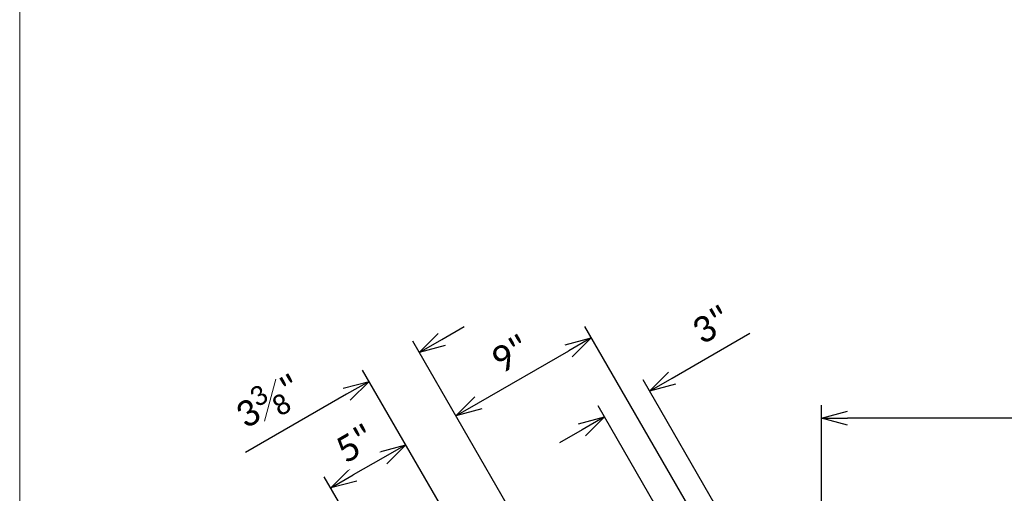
# Model space of a CAD drawing. Header units: metres. Extents: x -138 to 797, y -50 to 519.
# Tile 168 of 256: x -113 to -56, y 413 to 441. Entities that reach past the tile are written whole.
import ezdxf
from ezdxf.enums import TextEntityAlignment as Align

# ---------------------------------------------------------------- set-up
doc = ezdxf.new("R2010")
doc.units = ezdxf.units.M
doc.header["$MEASUREMENT"] = 0
doc.layers.add('B_ANNO_DIM', color=7, linetype='Continuous', lineweight=18)
doc.layers.add('B_ANNO_TEXT', color=7, linetype='Continuous', lineweight=18)
doc.layers.add('B_ANNO_NOPLOT', color=47, linetype='Continuous', lineweight=18, plot=False)
doc.styles.add('Annotative', font='calibri.ttf', dxfattribs={"height": 0.0625})
doc.styles.get("Standard").update_dxf_attribs({"font": 'calibri.ttf'})
doc.dimstyles.new('Annotative', dxfattribs={"dimscale": 0, "dimtxt": 0.0625, "dimasz": 0.0625, "dimexe": 0.03125, "dimexo": 0.03125, "dimgap": 0.03125, "dimtad": 1, "dimdec": 3, "dimzin": 3, "dimdsep": 46, "dimlunit": 4, "dimtxsty": 'Standard', "dimblk": 'OPEN30', "dimcen": 0.03125, "dimaunit": 1, "dimadec": 0, "dimazin": 3, "dimtfac": 0.75, "dimtdec": 3, "dimtofl": 0, "dimtmove": 0, "dimatfit": 3, "dimldrblk": 'OPEN30', "dimfxl": 1, "dimtfill": 1, "dimfrac": 1, "dimtolj": 1, "dimtzin": 0, "dimarcsym": 0})

# ---------------------------------------------------------------- blocks, each defined once
blk = doc.blocks.new('INS_JTSS_ATGRSDWK+SF_BASE')
at = {"layer": 'B_ANNO_NOPLOT', "flags": 128}
blk.add_lwpolyline([(0, 0), (0, 252), (323.9277, 252), (323.9277, 238.8552), (378, 238.8552), (378, 40.4996), (316.5708, 40.4996), (316.5708, 0)], close=True, dxfattribs=at)
at = {"layer": 'B_ANNO_DIM', "lineweight": 30}
blk.add_attdef('DIM7', text='', height=1.5, rotation=90, dxfattribs=at).set_placement((10.2845, -92.1878), align=Align.MIDDLE_CENTER)
for tag, p in [('BAR1', (10.7294, -248.1165)), ('BAR3', (129.0984, -257.5272))]:
    blk.add_attdef(tag, text='', height=1.5, dxfattribs=at).set_placement(p, align=Align.TOP_LEFT)
at = {"layer": 'B_ANNO_DIM', "style": 'Annotative'}
for tag, p in [('BAR2', (96.1024, -274.8563)), ('BAR4', (122.9444, -296.1127))]:
    blk.add_attdef(tag, text='', height=1.5, dxfattribs=at).set_placement(p, align=Align.TOP_LEFT)
at = {"layer": 'B_ANNO_TEXT', "style": 'Annotative'}
for tag, p in [('SS', (321.0554, -84.683)), ('BID#', (275.9705, -312.1489))]:
    blk.add_attdef(tag, p, '', height=1.5, dxfattribs=at)
blk = doc.blocks.new('_Open30')
at = {"color": 0, "linetype": 'ByBlock', "lineweight": -2}
for p, q in [((-1, 0.268), (0, 0)), ((0, 0), (-1, -0.268)), ((0, 0), (-1, 0))]:
    blk.add_line(p, q, dxfattribs=at)
blk = doc.blocks.new('*D1780')
at = {"layer": 'B_ANNO_DIM', "color": 0, "lineweight": -2, "transparency": 16777216}
for p, q in [((24.391, 155.489), (25.69, 156.239)), ((29.423, 143.773), (22.717, 155.388)), ((25.557, 143.773), (19.817, 153.714)), ((18.893, 152.315), (13.056, 148.944))]:
    blk.add_line(p, q, dxfattribs=at)
at = {"layer": 'Defpoints', "color": 0, "transparency": 16777216}
for p in [(23.092, 154.739), (25.932, 143.124), (29.798, 143.124)]:
    blk.add_point(p, dxfattribs=at)
at = {"layer": 'B_ANNO_DIM', "color": 0, "lineweight": -2, "transparency": 16777216, "xscale": 1.5, "yscale": 1.5, "zscale": 1.5}
for p, rotation in [((23.092, 154.739), 210.0000000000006), ((20.192, 153.065), 30.00000000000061)]:
    blk.add_blockref('_Open30', p, dxfattribs=dict(at, rotation=rotation))
at = {"layer": 'B_ANNO_DIM', "color": 0, "transparency": 16777216, "insert": (14.368, 151.912), "char_height": 1.5, "attachment_point": 5, "rotation": 30, "bg_fill": 3, "box_fill_scale": 1.25, "bg_fill_color": 256, "bg_fill_true_color": 13158600, "bg_fill_transparency": 0}
blk.add_mtext('\\A1;3{\\H0.75x;\\S3#8;}"', dxfattribs=at)
blk = doc.blocks.new('*D1779')
at = {"layer": 'B_ANNO_DIM', "color": 0, "lineweight": -2, "transparency": 16777216}
for p, q in [((39.851, 143.773), (32.656, 156.237)), ((26.508, 151.822), (31.732, 154.837))]:
    blk.add_line(p, q, dxfattribs=at)
at = {"layer": 'Defpoints', "color": 0, "transparency": 16777216}
for p in [(33.031, 155.587), (25.209, 151.072), (40.226, 143.124)]:
    blk.add_point(p, dxfattribs=at)
at = {"layer": 'B_ANNO_DIM', "color": 0, "lineweight": -2, "transparency": 16777216, "xscale": 1.5, "yscale": 1.5, "zscale": 1.5}
for p, rotation in [((33.031, 155.587), 30.00000000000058), ((25.209, 151.072), 210.0000000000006)]:
    blk.add_blockref('_Open30', p, dxfattribs=dict(at, rotation=rotation))
at = {"layer": 'B_ANNO_DIM', "color": 0, "transparency": 16777216, "insert": (28.361, 154.644), "char_height": 1.5, "attachment_point": 5, "rotation": 30, "bg_fill": 3, "box_fill_scale": 1.25, "bg_fill_color": 256, "bg_fill_true_color": 13158600, "bg_fill_transparency": 0}
blk.add_mtext('\\A1;9"', dxfattribs=at)
blk = doc.blocks.new('*D3122')
at = {"layer": 'B_ANNO_DIM', "color": 0, "lineweight": -2, "transparency": 16777216}
for p, q in [((46.343, 137.374), (46.343, 151.691)), ((108.044, 136.031), (108.044, 151.691)), ((106.544, 150.941), (47.843, 150.941))]:
    blk.add_line(p, q, dxfattribs=at)
at = {"layer": 'Defpoints', "color": 0, "transparency": 16777216}
for p in [(46.343, 150.941), (46.343, 136.624), (108.044, 135.281)]:
    blk.add_point(p, dxfattribs=at)
at = {"layer": 'B_ANNO_DIM', "color": 0, "lineweight": -2, "transparency": 16777216, "xscale": 1.5, "yscale": 1.5, "zscale": 1.5, "rotation": 180}
blk.add_blockref('_Open30', (46.343, 150.941), dxfattribs=at)
at = {"layer": 'B_ANNO_DIM', "color": 0, "lineweight": -2, "transparency": 16777216, "xscale": 1.5, "yscale": 1.5, "zscale": 1.5}
blk.add_blockref('_Open30', (108.044, 150.941), dxfattribs=at)
blk = doc.blocks.new('*D2969')
at = {"layer": 'B_ANNO_DIM', "color": 0, "lineweight": -2, "transparency": 16777216}
for p, q in [((37.698, 153.254), (42.19, 155.848)), ((45.386, 136.938), (36.024, 153.154)), ((37.975, 143.773), (33.426, 151.654)), ((32.502, 150.254), (31.203, 149.504))]:
    blk.add_line(p, q, dxfattribs=at)
at = {"layer": 'Defpoints', "color": 0, "transparency": 16777216}
for p in [(36.399, 152.504), (38.35, 143.124), (45.761, 136.288)]:
    blk.add_point(p, dxfattribs=at)
at = {"layer": 'B_ANNO_DIM', "color": 0, "lineweight": -2, "transparency": 16777216, "xscale": 1.5, "yscale": 1.5, "zscale": 1.5}
for p, rotation in [((36.399, 152.504), 209.9999999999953), ((33.801, 151.004), 29.99999999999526)]:
    blk.add_blockref('_Open30', p, dxfattribs=dict(at, rotation=rotation))
at = {"layer": 'B_ANNO_DIM', "color": 0, "transparency": 16777216, "insert": (39.982, 156.326), "char_height": 1.5, "attachment_point": 5, "rotation": 30, "bg_fill": 3, "box_fill_scale": 1.25, "bg_fill_color": 256, "bg_fill_true_color": 13158600, "bg_fill_transparency": 0}
blk.add_mtext('\\A1;3"', dxfattribs=at)
blk = doc.blocks.new('*D3008')
at = {"layer": 'B_ANNO_DIM', "color": 0, "lineweight": -2, "transparency": 16777216}
for p, q in [((21.01, 148.647), (19.279, 147.647)), ((19.783, 143.773), (17.605, 147.547))]:
    blk.add_line(p, q, dxfattribs=at)
at = {"layer": 'Defpoints', "color": 0, "transparency": 16777216}
for p in [(22.309, 149.397), (17.98, 146.897), (20.158, 143.124)]:
    blk.add_point(p, dxfattribs=at)
at = {"layer": 'B_ANNO_DIM', "color": 0, "lineweight": -2, "transparency": 16777216, "xscale": 1.5, "yscale": 1.5, "zscale": 1.5}
for p, rotation in [((22.309, 149.397), 29.99999999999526), ((17.98, 146.897), 209.9999999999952)]:
    blk.add_blockref('_Open30', p, dxfattribs=dict(at, rotation=rotation))
at = {"layer": 'B_ANNO_DIM', "color": 0, "transparency": 16777216, "insert": (19.389, 149.456), "char_height": 1.5, "attachment_point": 5, "rotation": 30, "bg_fill": 3, "box_fill_scale": 1.25, "bg_fill_color": 256, "bg_fill_true_color": 13158600, "bg_fill_transparency": 0}
blk.add_mtext('\\A1;5"', dxfattribs=at)
blk = doc.blocks.new('*U1773')
at = {"layer": 'B_ANNO_NOPLOT', "flags": 128}
blk.add_lwpolyline([(0, 0), (0, 252), (323.9277, 252), (323.9277, 238.8552), (378, 238.8552), (378, 40.4996), (316.5708, 40.4996), (316.5708, 0)], close=True, dxfattribs=at)
at = {"layer": 'B_ANNO_DIM'}
dim = blk.add_linear_dim(base=(23.0922, 154.7388), p1=(25.9318, 143.1237), p2=(29.7981, 143.1237), angle=30, dimstyle='Annotative', dxfattribs=at)
dim.commit()
dim.dimension.update_dxf_attribs({"geometry": '*D1780', "text_midpoint": (15.3253, 150.2545), "dimtype": 160})
dim = blk.add_linear_dim(base=(33.0305, 155.5872), p1=(25.2094, 151.0717), p2=(40.2264, 143.1237), angle=30, dimstyle='Annotative', dxfattribs=at)
dim.commit()
dim.dimension.update_dxf_attribs({"geometry": '*D1779', "text_midpoint": (29.12, 153.3294), "dimtype": 160})
blk = doc.blocks.new('*U2946')
at = {"layer": 'B_ANNO_NOPLOT', "flags": 128}
blk.add_lwpolyline([(0, 0), (0, 252), (323.9277, 252), (323.9277, 238.8552), (378, 238.8552), (378, 40.4996), (316.5708, 40.4996), (316.5708, 0)], close=True, dxfattribs=at)
at = {"layer": 'B_ANNO_TEXT', "style": 'Annotative'}
blk.add_attdef('DIM4', text='', height=1.5, dxfattribs=at).set_placement((77.0824, 152.5336), align=Align.MIDDLE_CENTER)
at = {"layer": 'B_ANNO_DIM'}
dim = blk.add_linear_dim(base=(46.3426, 150.9407), p1=(108.0438, 135.2807), p2=(46.3426, 136.6242), angle=180, text=' ', dimstyle='Annotative', dxfattribs=at)
dim.commit()
dim.dimension.update_dxf_attribs({"geometry": '*D3122', "text_midpoint": (77.1932, 150.9407)})
for base, p1, p2, angle, picture, middle in [((36.3988, 152.504), (38.3504, 143.1237), (45.7609, 136.2883), 30, '*D2969', (40.7408, 155.0109)), ((17.9797, 146.8974), (22.3094, 149.3971), (20.1585, 143.1237), 210, '*D3008', (20.1443, 148.1471))]:
    dim = blk.add_linear_dim(base=base, p1=p1, p2=p2, angle=angle, dimstyle='Annotative', dxfattribs=at)
    dim.commit()
    dim.dimension.update_dxf_attribs({"geometry": picture, "text_midpoint": middle, "dimtype": 160})

msp = doc.modelspace()

# ---------------------------------------------------------------- block references
msp.add_blockref('INS_JTSS_ATGRSDWK+SF_BASE', (-112.829, 266.839))

# ---------------------------------------------------------------- next in the draw order: block references
msp.add_blockref('*U1773', (-112.829, 266.839))

# ---------------------------------------------------------------- next in the draw order: block references
msp.add_blockref('*U2946', (-112.829, 266.839))

doc.saveas('drawing.dxf')
